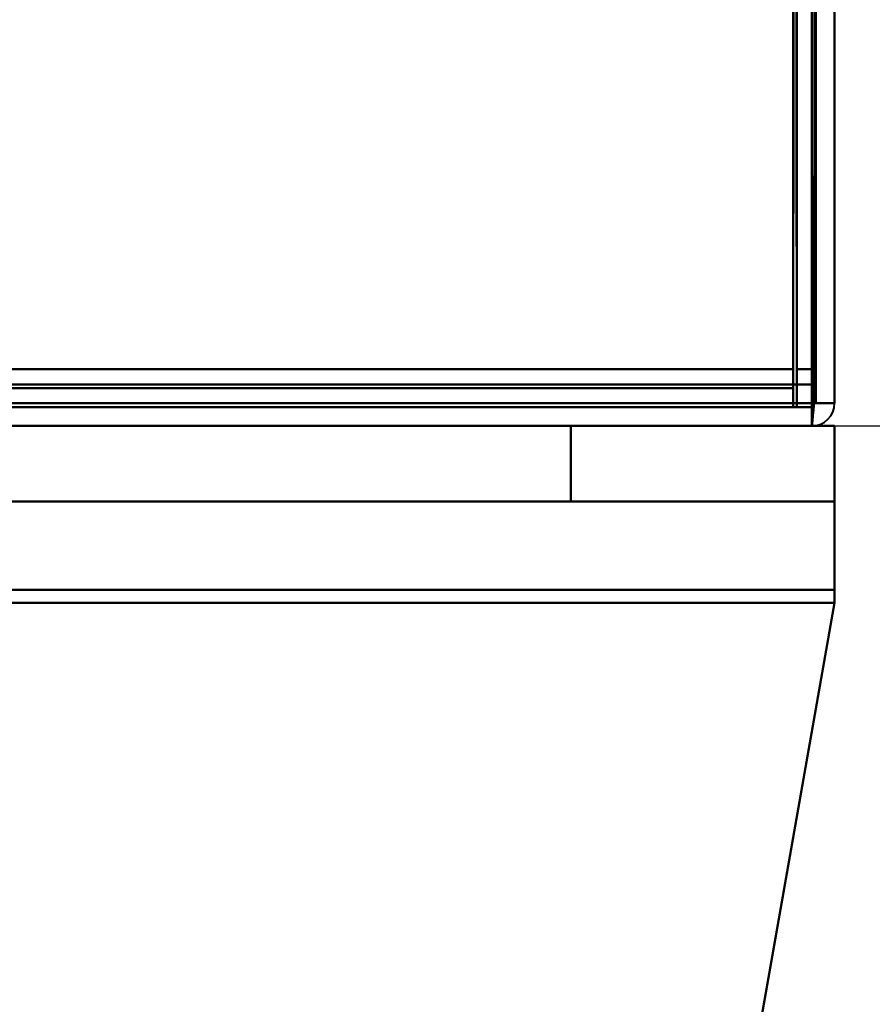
# Model space of a CAD drawing. Header units: millimetres. Extents: x -1442 to 3067, y -120 to 1210.
# Tile 18 of 71: x 416 to 439, y 113 to 139. Entities that reach past the tile are written whole.
import ezdxf

# ---------------------------------------------------------------- set-up
doc = ezdxf.new("R2010")
doc.units = ezdxf.units.MM
doc.layers.add('G-IMPT', color=8, linetype='Continuous', lineweight=40)

# ---------------------------------------------------------------- blocks, each defined once
blk = doc.blocks.new('NEXA 2000 CALQUES_dwg-762145-Gauche')
at = {"layer": 'G-IMPT'}
for p, q in [((437.5, 129.472), (437.5, 1102.272)), ((438, 128.972), (438, 223.072)), ((436.9, 129.472), (436.9, 128.872)), ((436.9, 129.472), (437.5, 129.472)), ((436.9, 128.872), (436.9, 129.472)), ((437.5, 129.472), (436.9, 129.472)), ((436.9, 129.472), (436.9, 128.872)), ((436.9, 128.872), (436.9, 129.472)), ((437.5, 129.472), (436.9, 129.472)), ((436.9, 129.472), (437.5, 129.472)), ((437.4, 128.372), (437.4, 128.972)), ((437.4, 128.972), (437.4, 128.372)), ((437.4, 128.372), (437.4, 128.972)), ((437.4, 128.972), (438, 128.972)), ((437.4, 128.972), (437.4, 128.372)), ((438, 128.972), (437.4, 128.972)), ((437.4, 128.372), (437.4, 128.972)), ((437.4, 128.972), (437.4, 128.372)), ((437.4, 128.372), (437.4, 128.972)), ((437.4, 128.972), (438, 128.972)), ((438, 128.972), (437.4, 128.972)), ((437.4, 128.972), (437.4, 128.372)), ((-435.9, 128.872), (436.9, 128.872)), ((-436.4, 128.372), (437.4, 128.372)), ((438, 128.372), (-420, 128.372)), ((438, 128.372), (-420, 128.372)), ((-401.4, 128.372), (437.4, 128.372)), ((431, 128.372), (437.4, 128.372)), ((431, 128.372), (437.4, 128.372)), ((431, 128.372), (437.4, 128.372)), ((437.4, 128.372), (431, 128.372)), ((437.4, 128.372), (431, 128.372)), ((437.4, 128.372), (431, 128.372)), ((437.4, 128.372), (431, 128.372)), ((431, 128.372), (437.4, 128.372)), ((437.4, 128.372), (438, 128.372)), ((437.4, 128.372), (438, 128.372)), ((438, 128.372), (437.4, 128.372)), ((438, 128.372), (437.4, 128.372)), ((437.4, 128.372), (438, 128.372)), ((437.4, 128.372), (438, 128.372)), ((438, 128.372), (437.4, 128.372)), ((438, 128.372), (437.4, 128.372)), ((438, 126.372), (438, 128.372)), ((438, 126.372), (438, 128.372)), ((438, 123.678), (438, 128.372)), ((438, 123.678), (438, 128.372)), ((438, 128.372), (438, 123.678)), ((438, 128.372), (438, 123.678)), ((438, 123.678), (438, 128.372)), ((438, 123.678), (438, 128.372)), ((438, 128.372), (438, 123.678)), ((438, 128.372), (438, 123.678)), ((438, 126.372), (-420, 126.372)), ((438, 126.372), (-420, 126.372)), ((431, 126.372), (438, 126.372)), ((431, 126.372), (438, 126.372)), ((438, 126.372), (431, 126.372)), ((438, 126.372), (431, 126.372)), ((438, 126.372), (431, 126.372)), ((431, 126.372), (438, 126.372)), ((438, 126.372), (431, 126.372)), ((431, 126.372), (438, 126.372)), ((438, 124.025), (438, 126.372)), ((438, 126.372), (438, 124.025)), ((438, 126.372), (438, 124.025)), ((438, 124.025), (438, 126.372)), ((438, 126.372), (438, 124.025)), ((438, 124.025), (438, 126.372)), ((438, 124.025), (438, 126.372)), ((438, 126.372), (438, 124.025))]:
    blk.add_line(p, q, dxfattribs=at)
at = {"layer": 'G-IMPT', "flags": 128}
for points in [[(438, 128.972), (438, 372.422), (438, 615.872), (438, 859.322), (438, 1102.772)], [(438, 1102.772), (438, 859.322), (438, 615.872), (438, 372.422), (438, 128.972)], [(438, 1102.772), (438, 859.322), (438, 615.872), (438, 372.422), (438, 128.972)], [(438, 128.972), (438, 372.422), (438, 615.872), (438, 859.322), (438, 1102.772)], [(436.9, 1102.272), (436.9, 859.072), (436.9, 615.872), (436.9, 372.672), (436.9, 129.472)], [(436.9, 129.472), (436.9, 372.672), (436.9, 615.872), (436.9, 859.072), (436.9, 1102.272)], [(437, 129.472), (437, 372.672), (437, 615.872), (437, 859.072), (437, 1102.272)], [(437, 1102.272), (437, 859.072), (437, 615.872), (437, 372.672), (437, 129.472)], [(437.5, 1102.272), (437.5, 859.072), (437.5, 615.872), (437.5, 372.672), (437.5, 129.472)], [(437.5, 129.472), (437.5, 372.672), (437.5, 615.872), (437.5, 859.072), (437.5, 1102.272)], [(437.5, 1102.272), (437.5, 859.072), (437.5, 615.872), (437.5, 372.672), (437.5, 129.472)], [(437.5, 129.472), (437.5, 372.672), (437.5, 615.872), (437.5, 859.072), (437.5, 1102.272)], [(437.5, 1102.272), (437.5, 859.072), (437.5, 615.872), (437.5, 372.672), (437.5, 129.472)], [(437.5, 1102.272), (437.5, 859.072), (437.5, 615.872), (437.5, 372.672), (437.5, 129.472)], [(437.5, 129.472), (437.5, 372.672), (437.5, 615.872), (437.5, 859.072), (437.5, 1102.272)], [(437.5, 129.472), (437.5, 372.672), (437.5, 615.872), (437.5, 859.072), (437.5, 1102.272)], [(437, 129.472), (437, 152.872), (437, 176.272), (437, 199.672), (437, 223.072)], [(437, 223.072), (437, 199.672), (437, 176.272), (437, 152.872), (437, 129.472)], [(437, 129.472), (437, 152.872), (437, 176.272), (437, 199.672), (437, 223.072)], [(437, 223.072), (437, 199.672), (437, 176.272), (437, 152.872), (437, 129.472)], [(437.4, 128.972), (437.4, 152.497), (437.4, 176.022), (437.4, 199.547), (437.4, 223.072)], [(437.4, 128.972), (437.4, 152.497), (437.4, 176.022), (437.4, 199.547), (437.4, 223.072)], [(437.4, 223.072), (437.4, 199.547), (437.4, 176.022), (437.4, 152.497), (437.4, 128.972)], [(437.4, 223.072), (437.4, 199.547), (437.4, 176.022), (437.4, 152.497), (437.4, 128.972)], [(437.4, 223.072), (437.4, 199.547), (437.4, 176.022), (437.4, 152.497), (437.4, 128.972)], [(437.4, 128.972), (437.4, 152.497), (437.4, 176.022), (437.4, 199.547), (437.4, 223.072)], [(437.5, 223.072), (437.5, 199.672), (437.5, 176.272), (437.5, 152.872), (437.5, 129.472)], [(437.5, 223.072), (437.5, 199.547), (437.5, 176.022), (437.5, 152.497), (437.5, 128.972)], [(437.5, 129.472), (437.5, 152.872), (437.5, 176.272), (437.5, 199.672), (437.5, 223.072)], [(437.5, 129.472), (437.5, 152.872), (437.5, 176.272), (437.5, 199.672), (437.5, 223.072)], [(437.5, 223.072), (437.5, 199.672), (437.5, 176.272), (437.5, 152.872), (437.5, 129.472)], [(437.5, 128.972), (437.5, 152.497), (437.5, 176.022), (437.5, 199.547), (437.5, 223.072)], [(438, 128.972), (438, 152.497), (438, 176.022), (438, 199.547), (438, 223.072)], [(438, 223.072), (438, 199.547), (438, 176.022), (438, 152.497), (438, 128.972)], [(438, 223.072), (438, 199.547), (438, 176.022), (438, 152.497), (438, 128.972)], [(438, 128.972), (438, 152.497), (438, 176.022), (438, 199.547), (438, 223.072)], [(436.9, 129.872), (436.9, 138.122), (436.9, 146.372), (436.9, 154.622), (436.9, 162.872)], [(436.9, 129.872), (436.912, 138.122), (436.925, 146.372), (436.937, 154.622), (436.95, 162.872)], [(436.95, 162.872), (436.937, 154.622), (436.925, 146.372), (436.912, 138.122), (436.9, 129.872)], [(436.9, 162.872), (436.9, 154.622), (436.9, 146.372), (436.9, 138.122), (436.9, 129.872)], [(436.95, 162.872), (436.962, 154.622), (436.975, 146.372), (436.987, 138.122), (437, 129.872)], [(437, 129.872), (436.987, 138.122), (436.975, 146.372), (436.962, 154.622), (436.95, 162.872)], [(436.95, 162.872), (436.962, 154.372), (436.975, 145.872), (436.987, 137.372), (437, 128.872)], [(437, 128.872), (436.987, 137.372), (436.975, 145.872), (436.962, 154.372), (436.95, 162.872)], [(437, 129.872), (437, 138.122), (437, 146.372), (437, 154.622), (437, 162.872)], [(437, 162.872), (437, 154.372), (437, 145.872), (437, 137.372), (437, 128.872)], [(437, 128.872), (437, 137.372), (437, 145.872), (437, 154.372), (437, 162.872)], [(437, 162.872), (437, 154.622), (437, 146.372), (437, 138.122), (437, 129.872)], [(436.9, 161.372), (436.9, 153.497), (436.9, 145.622), (436.9, 137.747), (436.9, 129.872)], [(436.9, 129.872), (436.9, 137.747), (436.9, 145.622), (436.9, 153.497), (436.9, 161.372)], [(436.9, 161.372), (436.9, 153.397), (436.9, 145.422), (436.9, 137.447), (436.9, 129.472)], [(436.9, 129.872), (436.9, 137.747), (436.9, 145.622), (436.9, 153.497), (436.9, 161.372)], [(436.9, 161.372), (436.9, 153.497), (436.9, 145.622), (436.9, 137.747), (436.9, 129.872)], [(436.9, 129.472), (436.9, 137.447), (436.9, 145.422), (436.9, 153.397), (436.9, 161.372)], [(436.9, 161.372), (436.9, 153.397), (436.9, 145.422), (436.9, 137.447), (436.9, 129.472)], [(436.9, 129.472), (436.9, 137.447), (436.9, 145.422), (436.9, 153.397), (436.9, 161.372)], [(437.4, 161.372), (437.4, 153.272), (437.4, 145.172), (437.4, 137.072), (437.4, 128.972)], [(437.4, 128.922), (437.4, 137.035), (437.4, 145.147), (437.4, 153.26), (437.4, 161.372)], [(437.4, 161.372), (437.4, 153.272), (437.4, 145.172), (437.4, 137.072), (437.4, 128.972)], [(437.4, 128.972), (437.4, 137.072), (437.4, 145.172), (437.4, 153.272), (437.4, 161.372)], [(437.4, 128.972), (437.4, 137.072), (437.4, 145.172), (437.4, 153.272), (437.4, 161.372)], [(437.4, 161.372), (437.4, 153.26), (437.4, 145.147), (437.4, 137.035), (437.4, 128.922)], [(437.4, 128.972), (437.4, 137.072), (437.4, 145.172), (437.4, 153.272), (437.4, 161.372)], [(437.4, 161.372), (437.4, 153.272), (437.4, 145.172), (437.4, 137.072), (437.4, 128.972)], [(437.5, 161.372), (437.487, 153.26), (437.475, 145.147), (437.462, 137.035), (437.45, 128.922)], [(437.45, 128.922), (437.462, 137.035), (437.475, 145.147), (437.487, 153.26), (437.5, 161.372)], [(437.5, 129.872), (437.5, 137.747), (437.5, 145.622), (437.5, 153.497), (437.5, 161.372)], [(437.5, 129.872), (437.5, 137.747), (437.5, 145.622), (437.5, 153.497), (437.5, 161.372)], [(437.5, 161.372), (437.5, 153.272), (437.5, 145.172), (437.5, 137.072), (437.5, 128.972)], [(437.5, 128.972), (437.5, 137.072), (437.5, 145.172), (437.5, 153.272), (437.5, 161.372)], [(437.5, 161.372), (437.5, 153.497), (437.5, 145.622), (437.5, 137.747), (437.5, 129.872)], [(437.5, 161.372), (437.5, 153.497), (437.5, 145.622), (437.5, 137.747), (437.5, 129.872)], [(438, 128.972), (438, 137.072), (438, 145.172), (438, 153.272), (438, 161.372)], [(438, 161.372), (438, 153.272), (438, 145.172), (438, 137.072), (438, 128.972)], [(438, 128.972), (438, 137.072), (438, 145.172), (438, 153.272), (438, 161.372)], [(438, 161.372), (438, 153.272), (438, 145.172), (438, 137.072), (438, 128.972)], [(-400.9, 129.872), (-191.45, 129.872), (18, 129.872), (227.45, 129.872), (436.9, 129.872)], [(436.9, 129.872), (227.45, 129.872), (18, 129.872), (-191.45, 129.872), (-400.9, 129.872)], [(-400.9, 129.872), (-191.45, 129.872), (18, 129.872), (227.45, 129.872), (436.9, 129.872)], [(-400.9, 129.872), (-191.45, 129.872), (18, 129.872), (227.45, 129.872), (436.9, 129.872)], [(436.9, 129.872), (227.45, 129.872), (18, 129.872), (-191.45, 129.872), (-400.9, 129.872)], [(436.9, 129.872), (227.45, 129.872), (18, 129.872), (-191.45, 129.872), (-400.9, 129.872)], [(-400.9, 129.872), (-191.45, 129.872), (18, 129.872), (227.45, 129.872), (436.9, 129.872)], [(436.9, 129.872), (227.45, 129.872), (18, 129.872), (-191.45, 129.872), (-400.9, 129.872)], [(437, 129.872), (437.125, 129.872), (437.25, 129.872), (437.375, 129.872), (437.5, 129.872)], [(437.5, 129.872), (437.375, 129.872), (437.25, 129.872), (437.125, 129.872), (437, 129.872)], [(437, 129.872), (437.125, 129.872), (437.25, 129.872), (437.375, 129.872), (437.5, 129.872)], [(437.5, 129.872), (437.375, 129.872), (437.25, 129.872), (437.125, 129.872), (437, 129.872)], [(436.9, 129.472), (218.7, 129.472), (0.5, 129.472), (-217.7, 129.472), (-435.9, 129.472)], [(-435.9, 129.472), (-217.7, 129.472), (0.5, 129.472), (218.7, 129.472), (436.9, 129.472)], [(-401.4, 129.472), (-191.825, 129.472), (17.75, 129.472), (227.325, 129.472), (436.9, 129.472)], [(436.9, 129.472), (227.325, 129.472), (17.75, 129.472), (-191.825, 129.472), (-401.4, 129.472)], [(-401.4, 129.472), (-191.825, 129.472), (17.75, 129.472), (227.325, 129.472), (436.9, 129.472)], [(436.9, 129.472), (227.325, 129.472), (17.75, 129.472), (-191.825, 129.472), (-401.4, 129.472)], [(436.9, 129.472), (436.912, 129.472), (436.925, 129.472), (436.937, 129.472), (436.95, 129.472)], [(436.9, 129.422), (436.9, 129.435), (436.9, 129.447), (436.9, 129.46), (436.9, 129.472)], [(436.9, 129.472), (436.9, 129.46), (436.9, 129.447), (436.9, 129.435), (436.9, 129.422)], [(436.95, 129.472), (436.937, 129.472), (436.925, 129.472), (436.912, 129.472), (436.9, 129.472)], [(436.95, 129.472), (436.962, 129.472), (436.975, 129.472), (436.987, 129.472), (437, 129.472)], [(437, 129.472), (436.987, 129.472), (436.975, 129.472), (436.962, 129.472), (436.95, 129.472)], [(437.5, 129.472), (437.375, 129.472), (437.25, 129.472), (437.125, 129.472), (437, 129.472)], [(437, 129.472), (437.125, 129.472), (437.25, 129.472), (437.375, 129.472), (437.5, 129.472)], [(437.5, 129.472), (437.375, 129.472), (437.25, 129.472), (437.125, 129.472), (437, 129.472)], [(437, 129.472), (437.125, 129.472), (437.25, 129.472), (437.375, 129.472), (437.5, 129.472)], [(437.5, 128.972), (437.5, 129.097), (437.5, 129.222), (437.5, 129.347), (437.5, 129.472)], [(437.5, 129.472), (437.5, 129.347), (437.5, 129.222), (437.5, 129.097), (437.5, 128.972)], [(437.5, 128.972), (437.5, 129.097), (437.5, 129.222), (437.5, 129.347), (437.5, 129.472)], [(437.5, 129.472), (437.5, 129.347), (437.5, 129.222), (437.5, 129.097), (437.5, 128.972)], [(436.9, 129.372), (218.7, 129.372), (0.5, 129.372), (-217.7, 129.372), (-435.9, 129.372)], [(-435.9, 129.372), (-217.7, 129.372), (0.5, 129.372), (218.7, 129.372), (436.9, 129.372)], [(436.9, 129.372), (218.7, 129.372), (0.5, 129.372), (-217.7, 129.372), (-435.9, 129.372)], [(-435.9, 129.372), (-217.7, 129.372), (0.5, 129.372), (218.7, 129.372), (436.9, 129.372)], [(436.9, 129.372), (218.7, 129.372), (0.5, 129.372), (-217.7, 129.372), (-435.9, 129.372)], [(-435.9, 129.372), (-217.7, 129.372), (0.5, 129.372), (218.7, 129.372), (436.9, 129.372)], [(436.9, 129.372), (436.9, 129.385), (436.9, 129.397), (436.9, 129.41), (436.9, 129.422)], [(436.9, 129.422), (436.9, 129.41), (436.9, 129.397), (436.9, 129.385), (436.9, 129.372)], [(436.9, 128.872), (436.9, 128.997), (436.9, 129.122), (436.9, 129.247), (436.9, 129.372)], [(436.9, 129.372), (436.9, 129.247), (436.9, 129.122), (436.9, 128.997), (436.9, 128.872)], [(436.9, 128.872), (436.9, 128.997), (436.9, 129.122), (436.9, 129.247), (436.9, 129.372)], [(436.9, 129.372), (436.9, 129.247), (436.9, 129.122), (436.9, 128.997), (436.9, 128.872)], [(-436.4, 128.972), (-217.95, 128.972), (0.5, 128.972), (218.95, 128.972), (437.4, 128.972)], [(-436.4, 128.972), (-217.95, 128.972), (0.5, 128.972), (218.95, 128.972), (437.4, 128.972)], [(437.4, 128.972), (218.95, 128.972), (0.5, 128.972), (-217.95, 128.972), (-436.4, 128.972)], [(437.4, 128.972), (218.95, 128.972), (0.5, 128.972), (-217.95, 128.972), (-436.4, 128.972)], [(437.4, 128.972), (218.95, 128.972), (0.5, 128.972), (-217.95, 128.972), (-436.4, 128.972)], [(-436.4, 128.972), (-217.95, 128.972), (0.5, 128.972), (218.95, 128.972), (437.4, 128.972)], [(437.4, 128.972), (227.7, 128.972), (18, 128.972), (-191.7, 128.972), (-401.4, 128.972)], [(437.4, 128.972), (227.7, 128.972), (18, 128.972), (-191.7, 128.972), (-401.4, 128.972)], [(-401.4, 128.972), (-191.7, 128.972), (18, 128.972), (227.7, 128.972), (437.4, 128.972)], [(-401.4, 128.972), (-191.7, 128.972), (18, 128.972), (227.7, 128.972), (437.4, 128.972)], [(-401.4, 128.972), (-191.7, 128.972), (18, 128.972), (227.7, 128.972), (437.4, 128.972)], [(437.4, 128.972), (227.7, 128.972), (18, 128.972), (-191.7, 128.972), (-401.4, 128.972)], [(437.4, 128.972), (437.4, 128.96), (437.4, 128.947), (437.4, 128.935), (437.4, 128.922)], [(437.45, 128.972), (437.437, 128.972), (437.425, 128.972), (437.412, 128.972), (437.4, 128.972)], [(437.4, 128.922), (437.4, 128.935), (437.4, 128.947), (437.4, 128.96), (437.4, 128.972)], [(437.4, 128.972), (437.412, 128.972), (437.425, 128.972), (437.437, 128.972), (437.45, 128.972)], [(437.5, 128.972), (437.487, 128.972), (437.475, 128.972), (437.462, 128.972), (437.45, 128.972)], [(437.45, 128.972), (437.462, 128.972), (437.475, 128.972), (437.487, 128.972), (437.5, 128.972)], [(437.5, 128.972), (437.625, 128.972), (437.75, 128.972), (437.875, 128.972), (438, 128.972)], [(438, 128.972), (437.875, 128.972), (437.75, 128.972), (437.625, 128.972), (437.5, 128.972)], [(438, 128.972), (437.875, 128.972), (437.75, 128.972), (437.625, 128.972), (437.5, 128.972)], [(437.5, 128.972), (437.625, 128.972), (437.75, 128.972), (437.875, 128.972), (438, 128.972)], [(437.4, 128.872), (218.95, 128.872), (0.5, 128.872), (-217.95, 128.872), (-436.4, 128.872)], [(-436.4, 128.872), (-217.95, 128.872), (0.5, 128.872), (218.95, 128.872), (437.4, 128.872)], [(436.9, 128.872), (218.7, 128.872), (0.5, 128.872), (-217.7, 128.872), (-435.9, 128.872)], [(436.9, 128.872), (218.7, 128.872), (0.5, 128.872), (-217.7, 128.872), (-435.9, 128.872)], [(-435.9, 128.872), (-217.7, 128.872), (0.5, 128.872), (218.7, 128.872), (436.9, 128.872)], [(-435.9, 128.872), (-217.7, 128.872), (0.5, 128.872), (218.7, 128.872), (436.9, 128.872)], [(-435.9, 128.872), (-217.7, 128.872), (0.5, 128.872), (218.7, 128.872), (436.9, 128.872)], [(436.9, 128.872), (218.7, 128.872), (0.5, 128.872), (-217.7, 128.872), (-435.9, 128.872)], [(-435.9, 128.872), (-217.7, 128.872), (0.5, 128.872), (218.7, 128.872), (436.9, 128.872)], [(436.9, 128.872), (218.7, 128.872), (0.5, 128.872), (-217.7, 128.872), (-435.9, 128.872)], [(-435.9, 128.872), (-217.7, 128.872), (0.5, 128.872), (218.7, 128.872), (436.9, 128.872)], [(436.9, 128.872), (218.7, 128.872), (0.5, 128.872), (-217.7, 128.872), (-435.9, 128.872)], [(-435.9, 128.872), (-217.7, 128.872), (0.5, 128.872), (218.7, 128.872), (436.9, 128.872)], [(436.9, 128.872), (218.7, 128.872), (0.5, 128.872), (-217.7, 128.872), (-435.9, 128.872)], [(-401.4, 128.872), (-191.7, 128.872), (18, 128.872), (227.7, 128.872), (437.4, 128.872)], [(437.4, 128.872), (227.7, 128.872), (18, 128.872), (-191.7, 128.872), (-401.4, 128.872)], [(437, 128.872), (227.5, 128.872), (18, 128.872), (-191.5, 128.872), (-401, 128.872)], [(-401, 128.872), (-191.5, 128.872), (18, 128.872), (227.5, 128.872), (437, 128.872)], [(437, 128.872), (227.5, 128.872), (18, 128.872), (-191.5, 128.872), (-401, 128.872)], [(-401, 128.872), (-191.5, 128.872), (18, 128.872), (227.5, 128.872), (437, 128.872)], [(436.9, 128.872), (437.025, 128.872), (437.15, 128.872), (437.275, 128.872), (437.4, 128.872)], [(436.9, 128.872), (437.025, 128.872), (437.15, 128.872), (437.275, 128.872), (437.4, 128.872)], [(437.4, 128.872), (437.275, 128.872), (437.15, 128.872), (437.025, 128.872), (436.9, 128.872)], [(437.4, 128.872), (437.275, 128.872), (437.15, 128.872), (437.025, 128.872), (436.9, 128.872)], [(437.45, 128.922), (437.437, 128.785), (437.425, 128.647), (437.412, 128.51), (437.4, 128.372)], [(437.4, 128.372), (437.4, 128.51), (437.4, 128.647), (437.4, 128.785), (437.4, 128.922)], [(437.4, 128.372), (437.412, 128.51), (437.425, 128.647), (437.437, 128.785), (437.45, 128.922)], [(437.4, 128.922), (437.4, 128.91), (437.4, 128.897), (437.4, 128.885), (437.4, 128.872)], [(437.4, 128.922), (437.4, 128.785), (437.4, 128.647), (437.4, 128.51), (437.4, 128.372)], [(437.4, 128.872), (437.4, 128.885), (437.4, 128.897), (437.4, 128.91), (437.4, 128.922)], [(437.4, 128.872), (437.4, 128.747), (437.4, 128.622), (437.4, 128.497), (437.4, 128.372)], [(437.4, 128.372), (437.4, 128.497), (437.4, 128.622), (437.4, 128.747), (437.4, 128.872)], [(437.4, 128.872), (437.4, 128.747), (437.4, 128.622), (437.4, 128.497), (437.4, 128.372)], [(437.4, 128.372), (437.4, 128.497), (437.4, 128.622), (437.4, 128.747), (437.4, 128.872)], [(-436.4, 128.372), (-217.95, 128.372), (0.5, 128.372), (218.95, 128.372), (437.4, 128.372)], [(437.4, 128.372), (218.95, 128.372), (0.5, 128.372), (-217.95, 128.372), (-436.4, 128.372)], [(437.4, 128.372), (218.95, 128.372), (0.5, 128.372), (-217.95, 128.372), (-436.4, 128.372)], [(-436.4, 128.372), (-217.95, 128.372), (0.5, 128.372), (218.95, 128.372), (437.4, 128.372)], [(-420, 128.372), (-205.65, 128.372), (8.7, 128.372), (223.05, 128.372), (437.4, 128.372)], [(437.4, 128.372), (223.05, 128.372), (8.7, 128.372), (-205.65, 128.372), (-420, 128.372)], [(437.4, 128.372), (223.05, 128.372), (8.7, 128.372), (-205.65, 128.372), (-420, 128.372)], [(437.4, 128.372), (223.05, 128.372), (8.7, 128.372), (-205.65, 128.372), (-420, 128.372)], [(-420, 128.372), (-205.65, 128.372), (8.7, 128.372), (223.05, 128.372), (437.4, 128.372)], [(-420, 128.372), (-205.65, 128.372), (8.7, 128.372), (223.05, 128.372), (437.4, 128.372)], [(437.4, 128.372), (223.05, 128.372), (8.7, 128.372), (-205.65, 128.372), (-420, 128.372)], [(-420, 128.372), (-205.65, 128.372), (8.7, 128.372), (223.05, 128.372), (437.4, 128.372)], [(431, 128.372), (222.9, 128.372), (14.8, 128.372), (-193.3, 128.372), (-401.4, 128.372)], [(-401.4, 128.372), (-191.7, 128.372), (18, 128.372), (227.7, 128.372), (437.4, 128.372)], [(437.4, 128.372), (227.7, 128.372), (18, 128.372), (-191.7, 128.372), (-401.4, 128.372)], [(-401.4, 128.372), (-193.3, 128.372), (14.8, 128.372), (222.9, 128.372), (431, 128.372)], [(-401.4, 128.372), (-193.3, 128.372), (14.8, 128.372), (222.9, 128.372), (431, 128.372)], [(-401.4, 128.372), (-191.7, 128.372), (18, 128.372), (227.7, 128.372), (437.4, 128.372)], [(-401.4, 128.372), (-193.3, 128.372), (14.8, 128.372), (222.9, 128.372), (431, 128.372)], [(431, 128.372), (222.9, 128.372), (14.8, 128.372), (-193.3, 128.372), (-401.4, 128.372)], [(-401.4, 128.372), (-191.7, 128.372), (18, 128.372), (227.7, 128.372), (437.4, 128.372)], [(437.4, 128.372), (227.7, 128.372), (18, 128.372), (-191.7, 128.372), (-401.4, 128.372)], [(431, 128.372), (222.9, 128.372), (14.8, 128.372), (-193.3, 128.372), (-401.4, 128.372)], [(-401.4, 128.372), (-193.3, 128.372), (14.8, 128.372), (222.9, 128.372), (431, 128.372)], [(431, 128.372), (222.9, 128.372), (14.8, 128.372), (-193.3, 128.372), (-401.4, 128.372)], [(437.4, 128.372), (227.7, 128.372), (18, 128.372), (-191.7, 128.372), (-401.4, 128.372)], [(-401.4, 128.372), (-191.7, 128.372), (18, 128.372), (227.7, 128.372), (437.4, 128.372)], [(437.4, 128.372), (227.7, 128.372), (18, 128.372), (-191.7, 128.372), (-401.4, 128.372)], [(431, 128.372), (431, 127.872), (431, 127.372), (431, 126.872), (431, 126.372)], [(431, 126.372), (431, 126.872), (431, 127.372), (431, 127.872), (431, 128.372)], [(431, 126.372), (431, 126.872), (431, 127.372), (431, 127.872), (431, 128.372)], [(431, 128.372), (431, 127.872), (431, 127.372), (431, 126.872), (431, 126.372)], [(431, 128.372), (431, 127.872), (431, 127.372), (431, 126.872), (431, 126.372)], [(431, 126.372), (431, 126.872), (431, 127.372), (431, 127.872), (431, 128.372)], [(431, 128.372), (431, 127.872), (431, 127.372), (431, 126.872), (431, 126.372)], [(431, 126.372), (431, 126.872), (431, 127.372), (431, 127.872), (431, 128.372)], [(437.4, 128.372), (437.55, 128.372), (437.7, 128.372), (437.85, 128.372), (438, 128.372)], [(438, 128.372), (437.85, 128.372), (437.7, 128.372), (437.55, 128.372), (437.4, 128.372)], [(437.4, 128.372), (437.55, 128.372), (437.7, 128.372), (437.85, 128.372), (438, 128.372)], [(438, 128.372), (437.85, 128.372), (437.7, 128.372), (437.55, 128.372), (437.4, 128.372)], [(437.4, 128.372), (437.55, 128.372), (437.7, 128.372), (437.85, 128.372), (438, 128.372)], [(438, 128.372), (437.85, 128.372), (437.7, 128.372), (437.55, 128.372), (437.4, 128.372)], [(438, 128.372), (437.85, 128.372), (437.7, 128.372), (437.55, 128.372), (437.4, 128.372)], [(437.4, 128.372), (437.55, 128.372), (437.7, 128.372), (437.85, 128.372), (438, 128.372)], [(438, 128.372), (438, 127.872), (438, 127.372), (438, 126.872), (438, 126.372)], [(438, 126.372), (438, 126.872), (438, 127.372), (438, 127.872), (438, 128.372)], [(438, 126.372), (438, 126.872), (438, 127.372), (438, 127.872), (438, 128.372)], [(438, 128.372), (438, 127.872), (438, 127.372), (438, 126.872), (438, 126.372)], [(438, 128.372), (438, 127.872), (438, 127.372), (438, 126.872), (438, 126.372)], [(438, 126.372), (438, 126.872), (438, 127.372), (438, 127.872), (438, 128.372)], [(438, 126.372), (438, 126.872), (438, 127.372), (438, 127.872), (438, 128.372)], [(438, 128.372), (438, 127.872), (438, 127.372), (438, 126.872), (438, 126.372)], [(438, 126.372), (223.5, 126.372), (9, 126.372), (-205.5, 126.372), (-420, 126.372)], [(-420, 126.372), (-205.5, 126.372), (9, 126.372), (223.5, 126.372), (438, 126.372)], [(-420, 126.372), (-205.5, 126.372), (9, 126.372), (223.5, 126.372), (438, 126.372)], [(438, 126.372), (223.5, 126.372), (9, 126.372), (-205.5, 126.372), (-420, 126.372)], [(-420, 126.372), (-205.5, 126.372), (9, 126.372), (223.5, 126.372), (438, 126.372)], [(438, 126.372), (223.5, 126.372), (9, 126.372), (-205.5, 126.372), (-420, 126.372)], [(438, 126.372), (223.5, 126.372), (9, 126.372), (-205.5, 126.372), (-420, 126.372)], [(-420, 126.372), (-205.5, 126.372), (9, 126.372), (223.5, 126.372), (438, 126.372)], [(431, 126.372), (220, 126.372), (9, 126.372), (-202, 126.372), (-413, 126.372)], [(-413, 126.372), (-202, 126.372), (9, 126.372), (220, 126.372), (431, 126.372)], [(-413, 126.372), (-202, 126.372), (9, 126.372), (220, 126.372), (431, 126.372)], [(431, 126.372), (220, 126.372), (9, 126.372), (-202, 126.372), (-413, 126.372)], [(431, 126.372), (220, 126.372), (9, 126.372), (-202, 126.372), (-413, 126.372)], [(-413, 126.372), (-202, 126.372), (9, 126.372), (220, 126.372), (431, 126.372)], [(-413, 126.372), (-202, 126.372), (9, 126.372), (220, 126.372), (431, 126.372)], [(431, 126.372), (220, 126.372), (9, 126.372), (-202, 126.372), (-413, 126.372)], [(-420, 124.025), (-205.5, 124.025), (9, 124.025), (223.5, 124.025), (438, 124.025)], [(438, 124.025), (223.5, 124.025), (9, 124.025), (-205.5, 124.025), (-420, 124.025)], [(-420, 124.025), (-205.5, 124.025), (9, 124.025), (223.5, 124.025), (438, 124.025)], [(438, 124.025), (223.5, 124.025), (9, 124.025), (-205.5, 124.025), (-420, 124.025)], [(-420, 124.025), (-205.5, 124.025), (9, 124.025), (223.5, 124.025), (438, 124.025)], [(438, 124.025), (223.5, 124.025), (9, 124.025), (-205.5, 124.025), (-420, 124.025)], [(-420, 124.025), (-205.5, 124.025), (9, 124.025), (223.5, 124.025), (438, 124.025)], [(438, 124.025), (223.5, 124.025), (9, 124.025), (-205.5, 124.025), (-420, 124.025)], [(438, 123.678), (438, 123.765), (438, 123.851), (438, 123.938), (438, 124.025)], [(438, 124.025), (438, 123.938), (438, 123.851), (438, 123.765), (438, 123.678)], [(438, 123.678), (438, 123.765), (438, 123.851), (438, 123.938), (438, 124.025)], [(438, 124.025), (438, 123.938), (438, 123.851), (438, 123.765), (438, 123.678)], [(438, 123.678), (438, 123.765), (438, 123.851), (438, 123.938), (438, 124.025)], [(438, 124.025), (438, 123.938), (438, 123.851), (438, 123.765), (438, 123.678)], [(438, 123.678), (438, 123.765), (438, 123.851), (438, 123.938), (438, 124.025)], [(438, 124.025), (438, 123.938), (438, 123.851), (438, 123.765), (438, 123.678)], [(-420, 123.678), (-205.5, 123.678), (9, 123.678), (223.5, 123.678), (438, 123.678)], [(438, 123.678), (223.5, 123.678), (9, 123.678), (-205.5, 123.678), (-420, 123.678)], [(438, 123.678), (223.5, 123.678), (9, 123.678), (-205.5, 123.678), (-420, 123.678)], [(-420, 123.678), (-205.5, 123.678), (9, 123.678), (223.5, 123.678), (438, 123.678)], [(438, 123.678), (223.5, 123.678), (9, 123.678), (-205.5, 123.678), (-420, 123.678)], [(-420, 123.678), (-205.5, 123.678), (9, 123.678), (223.5, 123.678), (438, 123.678)], [(-420, 123.678), (-205.5, 123.678), (9, 123.678), (223.5, 123.678), (438, 123.678)], [(438, 123.678), (223.5, 123.678), (9, 123.678), (-205.5, 123.678), (-420, 123.678)], [(416.775, 3.305), (422.081, 33.398), (427.388, 63.492), (432.694, 93.585), (438, 123.678)], [(438, 123.678), (432.694, 93.585), (427.388, 63.492), (422.081, 33.398), (416.775, 3.305)], [(438, 123.678), (432.694, 93.585), (427.388, 63.492), (422.081, 33.398), (416.775, 3.305)], [(416.775, 3.305), (422.081, 33.398), (427.388, 63.492), (432.694, 93.585), (438, 123.678)], [(438, 123.678), (432.694, 93.585), (427.388, 63.492), (422.081, 33.398), (416.775, 3.305)], [(416.775, 3.305), (422.081, 33.398), (427.388, 63.492), (432.694, 93.585), (438, 123.678)], [(416.775, 3.305), (422.081, 33.398), (427.388, 63.492), (432.694, 93.585), (438, 123.678)], [(438, 123.678), (432.694, 93.585), (427.388, 63.492), (422.081, 33.398), (416.775, 3.305)], [(438, 123.678), (432.709, 93.671), (427.418, 63.665), (422.127, 33.659), (416.836, 3.653)], [(416.836, 3.653), (422.127, 33.659), (427.418, 63.665), (432.709, 93.671), (438, 123.678)], [(416.836, 3.653), (422.127, 33.659), (427.418, 63.665), (432.709, 93.671), (438, 123.678)], [(438, 123.678), (432.709, 93.671), (427.418, 63.665), (422.127, 33.659), (416.836, 3.653)], [(416.836, 3.653), (422.127, 33.659), (427.418, 63.665), (432.709, 93.671), (438, 123.678)], [(438, 123.678), (432.709, 93.671), (427.418, 63.665), (422.127, 33.659), (416.836, 3.653)], [(438, 123.678), (432.709, 93.671), (427.418, 63.665), (422.127, 33.659), (416.836, 3.653)], [(416.836, 3.653), (422.127, 33.659), (427.418, 63.665), (432.709, 93.671), (438, 123.678)]]:
    blk.add_lwpolyline(points, dxfattribs=at)
at = {"layer": 'G-IMPT'}
for end in [360, 360, 0, 360]:
    blk.add_arc((437.4, 128.972), 0.6, 270, end, dxfattribs=at)

msp = doc.modelspace()

# ---------------------------------------------------------------- linework, layer by layer
at = {"color": 94, "lineweight": 30}
msp.add_line((-591.6, 128.372), (627.6, 128.372), dxfattribs=at)
msp.add_line((-591.6, 128.372), (627.6, 128.372), dxfattribs=at)

# ---------------------------------------------------------------- block references
at = {"layer": 'G-IMPT'}
msp.add_blockref('NEXA 2000 CALQUES_dwg-762145-Gauche', (0, 0), dxfattribs=at)

doc.saveas('drawing.dxf')
